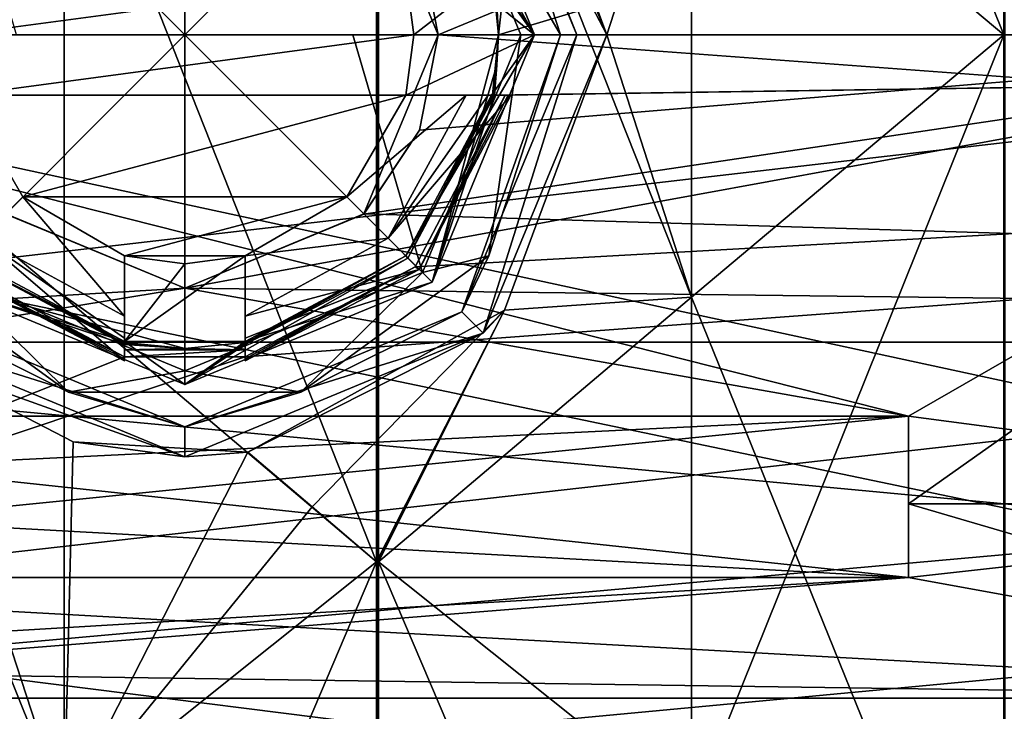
# Model space of a CAD drawing. Header units: millimetres. Extents: x -109 to 171, y -66 to 35.
# Tile 160 of 185: x 130.23 to 138.39, y -5.61 to 0.13. Entities that reach past the tile are written whole.
import ezdxf

# ---------------------------------------------------------------- set-up
doc = ezdxf.new("R2010")
doc.units = ezdxf.units.MM
doc.header["$LTSCALE"] = 65.185185
for name, color, linetype in [('697', 7, 'CONTINUOUS'), ('701', 7, 'CONTINUOUS'), ('707', 7, 'CONTINUOUS'), ('710', 7, 'CONTINUOUS'), ('713', 7, 'CONTINUOUS'), ('716', 7, 'CONTINUOUS'), ('717', 7, 'CONTINUOUS'), ('718', 7, 'CONTINUOUS'), ('719', 7, 'CONTINUOUS'), ('720', 7, 'CONTINUOUS'), ('721', 7, 'CONTINUOUS'), ('724', 7, 'CONTINUOUS'), ('725', 7, 'CONTINUOUS'), ('726', 7, 'CONTINUOUS'), ('731', 7, 'CONTINUOUS'), ('732', 7, 'CONTINUOUS'), ('785', 7, 'CONTINUOUS'), ('786', 7, 'CONTINUOUS'), ('792', 7, 'CONTINUOUS'), ('793', 7, 'CONTINUOUS'), ('864', 7, 'CONTINUOUS'), ('865', 7, 'CONTINUOUS'), ('872', 7, 'CONTINUOUS'), ('873', 7, 'CONTINUOUS'), ('880', 7, 'CONTINUOUS'), ('888', 7, 'CONTINUOUS'), ('889', 7, 'CONTINUOUS'), ('905', 7, 'CONTINUOUS'), ('906', 7, 'CONTINUOUS'), ('907', 7, 'CONTINUOUS'), ('908', 7, 'CONTINUOUS'), ('909', 7, 'CONTINUOUS'), ('911', 7, 'CONTINUOUS'), ('912', 7, 'CONTINUOUS'), ('913', 7, 'CONTINUOUS'), ('914', 7, 'CONTINUOUS'), ('915', 7, 'CONTINUOUS'), ('916', 7, 'CONTINUOUS'), ('917', 7, 'CONTINUOUS'), ('925', 7, 'CONTINUOUS'), ('926', 7, 'CONTINUOUS'), ('927', 7, 'CONTINUOUS'), ('929', 7, 'CONTINUOUS'), ('932', 7, 'CONTINUOUS'), ('933', 7, 'CONTINUOUS'), ('934', 7, 'CONTINUOUS'), ('938', 7, 'CONTINUOUS'), ('943', 7, 'CONTINUOUS'), ('944', 7, 'CONTINUOUS'), ('947', 7, 'CONTINUOUS'), ('948', 7, 'CONTINUOUS'), ('950', 7, 'CONTINUOUS'), ('953', 7, 'CONTINUOUS')]:
    doc.layers.add(name, color=color, linetype=linetype)

msp = doc.modelspace()

# ---------------------------------------------------------------- linework, layer by layer
at = {"layer": '697', "linetype": 'CONTINUOUS'}
for points in [[(168.1, 0, -20.25), (168.1, 10.125, -17.537), (134.2, 0, -20.25), (168.1, 0, -20.25)], [(134.2, 0, -20.25), (168.1, 10.125, -17.537), (134.2558, 0.5, -20.2438), (134.2, 0, -20.25)], [(134.1515, 0.5, -20.2438), (134.2, 0, -20.25), (134.2558, 0.5, -20.2438), (134.1515, 0.5, -20.2438)], [(168.1, -10.125, -17.537), (168.1, 0, -20.25), (125.7752, -4.7864, -19.6762), (168.1, -10.125, -17.537)], [(125.7752, -4.7864, -19.6762), (168.1, 0, -20.25), (132.1, -2.671, -20.0731), (125.7752, -4.7864, -19.6762)], [(132.1, -2.671, -20.0731), (168.1, 0, -20.25), (133.5094, -1.923, -20.1585), (132.1, -2.671, -20.0731)], [(133.5094, -1.923, -20.1585), (168.1, 0, -20.25), (134.2558, -0.5, -20.2438), (133.5094, -1.923, -20.1585)], [(134.2558, -0.5, -20.2438), (168.1, 0, -20.25), (134.1515, -0.5, -20.2438), (134.2558, -0.5, -20.2438)], [(134.1515, -0.5, -20.2438), (168.1, 0, -20.25), (134.2, 0, -20.25), (134.1515, -0.5, -20.2438)], [(129.6906, -1.923, -20.1585), (125.7752, -4.7864, -19.6762), (131.1, -2.671, -20.0731), (129.6906, -1.923, -20.1585)], [(131.1, -2.5515, -20.0886), (131.1, -2.6112, -20.0809), (131.6, -2.6, -20.0824), (131.1, -2.5515, -20.0886)], [(131.6, -2.6, -20.0824), (131.1, -2.6112, -20.0809), (132.1, -2.6112, -20.0809), (131.6, -2.6, -20.0824)], [(131.1, -2.671, -20.0731), (132.1, -2.671, -20.0731), (132.1, -2.6112, -20.0809), (131.1, -2.671, -20.0731)], [(131.1, -2.6112, -20.0809), (131.1, -2.671, -20.0731), (132.1, -2.6112, -20.0809), (131.1, -2.6112, -20.0809)], [(132.1, -2.5515, -20.0886), (131.6, -2.6, -20.0824), (132.1, -2.6112, -20.0809), (132.1, -2.5515, -20.0886)], [(125.7752, -4.7864, -19.6762), (132.1, -2.671, -20.0731), (131.1, -2.671, -20.0731), (125.7752, -4.7864, -19.6762)], [(123.6433, -13.4877, -15.1044), (168.1, -10.125, -17.537), (125.7752, -4.7864, -19.6762), (123.6433, -13.4877, -15.1044)]]:
    msp.add_3dface(points, dxfattribs=at)
at = {"layer": '701', "linetype": 'CONTINUOUS'}
for points in [[(168.1, 10.125, 17.537), (168.1, 0, 20.25), (119.6, 10.1251, 17.5369), (168.1, 10.125, 17.537)], [(119.6, 10.1251, 17.5369), (168.1, 0, 20.25), (119.6, 0, 20.25), (119.6, 10.1251, 17.5369)], [(168.1, 0, 20.25), (168.1, -10.125, 17.537), (119.6, 0, 20.25), (168.1, 0, 20.25)], [(119.6, 0, 20.25), (168.1, -10.125, 17.537), (119.6, -10.1251, 17.5369), (119.6, 0, 20.25)]]:
    msp.add_3dface(points, dxfattribs=at)
at = {"layer": '707', "linetype": 'CONTINUOUS'}
for points in [[(137.6, 3.1623, 4.5), (137.6, 3.8891, 3.8891), (143.1, 0, 5.5), (137.6, 3.1623, 4.5)], [(143.1, 0, 5.5), (137.6, 3.8891, 3.8891), (143.1, 3.8891, 3.8891), (143.1, 0, 5.5)], [(125.1, 0, 5.5), (125.1, 3.1623, 4.5), (143.1, 0, 5.5), (125.1, 0, 5.5)], [(125.1, 3.1623, 4.5), (137.6, 3.1623, 4.5), (143.1, 0, 5.5), (125.1, 3.1623, 4.5)], [(125.1, -3.1623, 4.5), (125.1, 0, 5.5), (137.6, -3.1623, 4.5), (125.1, -3.1623, 4.5)], [(137.6, -3.1623, 4.5), (125.1, 0, 5.5), (143.1, -3.8891, 3.8891), (137.6, -3.1623, 4.5)], [(143.1, -3.8891, 3.8891), (125.1, 0, 5.5), (143.1, 0, 5.5), (143.1, -3.8891, 3.8891)], [(137.6, -3.8891, 3.8891), (137.6, -3.1623, 4.5), (143.1, -3.8891, 3.8891), (137.6, -3.8891, 3.8891)], [(137.6, -4.5, 3.1623), (137.6, -3.8891, 3.8891), (143.1, -5.5), (137.6, -4.5, 3.1623)], [(143.1, -5.5), (137.6, -3.8891, 3.8891), (143.1, -3.8891, 3.8891), (143.1, -5.5)], [(125.1, -5.244, 1.6583), (125.1, -4.5, 3.1623), (143.1, -5.5), (125.1, -5.244, 1.6583)], [(125.1, -4.5, 3.1623), (137.6, -4.5, 3.1623), (143.1, -5.5), (125.1, -4.5, 3.1623)], [(125.1, -5.5), (125.1, -5.244, 1.6583), (143.1, -5.5), (125.1, -5.5)]]:
    msp.add_3dface(points, dxfattribs=at)
at = {"layer": '710', "linetype": 'CONTINUOUS'}
for points in [[(133.7, 0, -5.5), (143.1, 3.8891, -3.8891), (133.5452, 0.7914, -5.4428), (133.7, 0, -5.5)], [(143.1, 0, -5.5), (143.1, 3.8891, -3.8891), (133.7, 0, -5.5), (143.1, 0, -5.5)], [(125.1, 3.1623, -4.5), (125.1, 0, -5.5), (131.6, 2.1, -5.0833), (125.1, 3.1623, -4.5)], [(131.6, 2.1, -5.0833), (125.1, 0, -5.5), (130.1159, 1.4858, -5.2955), (131.6, 2.1, -5.0833)], [(137.6, -3.1623, -4.5), (143.1, 0, -5.5), (131.6, -2.1, -5.0833), (137.6, -3.1623, -4.5)], [(131.6, -2.1, -5.0833), (143.1, 0, -5.5), (133.0841, -1.4858, -5.2955), (131.6, -2.1, -5.0833)], [(133.0841, -1.4858, -5.2955), (143.1, 0, -5.5), (133.5452, -0.7914, -5.4428), (133.0841, -1.4858, -5.2955)], [(133.5452, -0.7914, -5.4428), (143.1, 0, -5.5), (133.7, 0, -5.5), (133.5452, -0.7914, -5.4428)], [(137.6, -3.1623, -4.5), (137.6, -3.8891, -3.8891), (143.1, 0, -5.5), (137.6, -3.1623, -4.5)], [(143.1, 0, -5.5), (137.6, -3.8891, -3.8891), (143.1, -3.8891, -3.8891), (143.1, 0, -5.5)], [(130.1159, -1.4858, -5.2955), (125.1, -3.1623, -4.5), (131.6, -2.1, -5.0833), (130.1159, -1.4858, -5.2955)], [(125.1, -3.1623, -4.5), (137.6, -3.1623, -4.5), (131.6, -2.1, -5.0833), (125.1, -3.1623, -4.5)], [(125.1, -5.5), (143.1, -5.5), (143.1, -3.8891, -3.8891), (125.1, -5.5)], [(137.6, -4.5, -3.1623), (125.1, -5.5), (143.1, -3.8891, -3.8891), (137.6, -4.5, -3.1623)], [(137.6, -3.8891, -3.8891), (137.6, -4.5, -3.1623), (143.1, -3.8891, -3.8891), (137.6, -3.8891, -3.8891)], [(125.1, -5.244, -1.6583), (125.1, -5.5), (137.6, -4.5, -3.1623), (125.1, -5.244, -1.6583)], [(125.1, -4.5, -3.1623), (125.1, -5.244, -1.6583), (137.6, -4.5, -3.1623), (125.1, -4.5, -3.1623)]]:
    msp.add_3dface(points, dxfattribs=at)
at = {"layer": '713', "linetype": 'CONTINUOUS'}
for points in [[(124.236, -4.5, 4.5), (124.7148, -3.7928, 4.5), (137.6, -3.1623, 4.5), (124.236, -4.5, 4.5)], [(124.236, -4.5, 4.5), (137.6, -3.1623, 4.5), (137.6, -4.5, 4.5), (124.236, -4.5, 4.5)], [(124.7148, -3.7928, 4.5), (125.1, -3.1623, 4.5), (137.6, -3.1623, 4.5), (124.7148, -3.7928, 4.5)]]:
    msp.add_3dface(points, dxfattribs=at)
at = {"layer": '716', "linetype": 'CONTINUOUS'}
for points in [[(124.236, -4.5, -4.5), (124.7148, -4.5, -3.7928), (137.6, -4.5, -3.1623), (124.236, -4.5, -4.5)], [(124.236, -4.5, -4.5), (137.6, -4.5, -3.1623), (137.6, -4.5, -4.5), (124.236, -4.5, -4.5)], [(124.7148, -4.5, -3.7928), (125.1, -4.5, -3.1623), (137.6, -4.5, -3.1623), (124.7148, -4.5, -3.7928)]]:
    msp.add_3dface(points, dxfattribs=at)
at = {"layer": '717', "linetype": 'CONTINUOUS'}
for points in [[(133.7, 0, -8.25), (133.5452, 0.7914, -5.4428), (133.0848, 1.485, -8.1152), (133.7, 0, -8.25)], [(133.7, 0, -5.5), (133.5452, 0.7914, -5.4428), (133.7, 0, -8.25), (133.7, 0, -5.5)]]:
    msp.add_3dface(points, dxfattribs=at)
at = {"layer": '718', "linetype": 'CONTINUOUS'}
for points in [[(133.5452, -0.7914, -5.4428), (133.7, 0, -5.5), (133.0848, -1.485, -8.1152), (133.5452, -0.7914, -5.4428)], [(133.7, 0, -5.5), (133.7, 0, -8.25), (133.0848, -1.485, -8.1152), (133.7, 0, -5.5)], [(133.0841, -1.4858, -5.2955), (133.5452, -0.7914, -5.4428), (133.0848, -1.485, -8.1152), (133.0841, -1.4858, -5.2955)], [(130.1159, -1.4858, -5.2955), (131.6, -2.1, -5.0833), (130.1152, -1.4851, -8.1152), (130.1159, -1.4858, -5.2955)], [(130.1152, -1.4851, -8.1152), (131.6, -2.1, -5.0833), (131.6, -2.1, -7.9783), (130.1152, -1.4851, -8.1152)], [(131.6, -2.1, -7.9783), (133.0841, -1.4858, -5.2955), (133.0848, -1.485, -8.1152), (131.6, -2.1, -7.9783)], [(131.6, -2.1, -5.0833), (133.0841, -1.4858, -5.2955), (131.6, -2.1, -7.9783), (131.6, -2.1, -5.0833)]]:
    msp.add_3dface(points, dxfattribs=at)
at = {"layer": '719', "linetype": 'CONTINUOUS'}
for points in [[(134.0749, 2.4749, -21.5), (135.1, 0, -21.5), (133.8981, 2.2981, -21.5), (134.0749, 2.4749, -21.5)], [(133.8981, 2.2981, -21.5), (135.1, 0, -21.5), (134.85, 0, -21.5), (133.8981, 2.2981, -21.5)], [(134.85, 0, -21.5), (134.0749, -2.4749, -21.5), (133.8981, -2.2981, -21.5), (134.85, 0, -21.5)], [(135.1, 0, -21.5), (134.0749, -2.4749, -21.5), (134.85, 0, -21.5), (135.1, 0, -21.5)], [(131.6, -3.25, -21.5), (129.1251, -2.4749, -21.5), (129.3019, -2.2981, -21.5), (131.6, -3.25, -21.5)], [(133.8981, -2.2981, -21.5), (134.0749, -2.4749, -21.5), (131.6, -3.25, -21.5), (133.8981, -2.2981, -21.5)], [(131.6, -3.5, -21.5), (129.1251, -2.4749, -21.5), (131.6, -3.25, -21.5), (131.6, -3.5, -21.5)], [(134.0749, -2.4749, -21.5), (131.6, -3.5, -21.5), (131.6, -3.25, -21.5), (134.0749, -2.4749, -21.5)]]:
    msp.add_3dface(points, dxfattribs=at)
at = {"layer": '720', "linetype": 'CONTINUOUS'}
for points in [[(135.1, 0, -21.5), (134.0749, 2.4749, -21.5), (135.1, 0, -22.0274), (135.1, 0, -21.5)], [(135.1, 0, -22.0274), (134.0749, 2.4749, -21.5), (134.2519, 2.2842, -21.9876), (135.1, 0, -22.0274)]]:
    msp.add_3dface(points, dxfattribs=at)
at = {"layer": '721', "linetype": 'CONTINUOUS'}
for points in [[(134.0749, -2.4749, -21.5), (135.1, 0, -21.5), (134.2519, -2.2842, -21.9876), (134.0749, -2.4749, -21.5)], [(135.1, 0, -21.5), (135.1, 0, -22.0274), (134.2519, -2.2842, -21.9876), (135.1, 0, -21.5)], [(132.1234, -3.4606, -21.9884), (134.0749, -2.4749, -21.5), (134.2519, -2.2842, -21.9876), (132.1234, -3.4606, -21.9884)], [(129.1251, -2.4749, -21.5), (131.6, -3.5, -21.5), (129.3814, -2.707, -21.8929), (129.1251, -2.4749, -21.5)], [(131.6, -3.5, -21.5), (134.0749, -2.4749, -21.5), (132.1234, -3.4606, -21.9884), (131.6, -3.5, -21.5)], [(129.3814, -2.707, -21.8929), (131.6, -3.5, -21.5), (130.6742, -3.3753, -21.845), (129.3814, -2.707, -21.8929)], [(131.6, -3.5, -21.5), (132.1234, -3.4606, -21.9884), (130.6742, -3.3753, -21.845), (131.6, -3.5, -21.5)]]:
    msp.add_3dface(points, dxfattribs=at)
at = {"layer": '724', "linetype": 'CONTINUOUS'}
for points in [[(124.1, 2.5492, 7.8463), (124.1, -2.5492, 7.8463), (168.1, 2.5494, 7.8462), (124.1, 2.5492, 7.8463)], [(124.1, -2.5492, 7.8463), (168.1, -2.5494, 7.8462), (168.1, 2.5494, 7.8462), (124.1, -2.5492, 7.8463)], [(124.1, -2.5492, 7.8463), (124.1, -6.6745, 4.8491), (168.1, -2.5494, 7.8462), (124.1, -2.5492, 7.8463)], [(124.1, -6.6745, 4.8491), (168.1, -6.6744, 4.8492), (168.1, -2.5494, 7.8462), (124.1, -6.6745, 4.8491)]]:
    msp.add_3dface(points, dxfattribs=at)
at = {"layer": '725', "linetype": 'CONTINUOUS'}
for points in [[(131.6, 2.1, -7.9783), (168.1, 2.5494, -7.8462), (168.1, -2.5494, -7.8462), (131.6, 2.1, -7.9783)], [(133.0848, 1.485, -8.1152), (131.6, 2.1, -7.9783), (168.1, -2.5494, -7.8462), (133.0848, 1.485, -8.1152)], [(133.7, 0, -8.25), (133.0848, 1.485, -8.1152), (168.1, -2.5494, -7.8462), (133.7, 0, -8.25)], [(133.0848, -1.485, -8.1152), (133.7, 0, -8.25), (168.1, -2.5494, -7.8462), (133.0848, -1.485, -8.1152)], [(124.1, -2.5492, -7.8463), (130.1152, -1.4851, -8.1152), (131.6, -2.1, -7.9783), (124.1, -2.5492, -7.8463)], [(131.6, -2.1, -7.9783), (133.0848, -1.485, -8.1152), (168.1, -2.5494, -7.8462), (131.6, -2.1, -7.9783)], [(124.1, -2.5492, -7.8463), (131.6, -2.1, -7.9783), (168.1, -2.5494, -7.8462), (124.1, -2.5492, -7.8463)], [(124.1, -6.6745, -4.8491), (124.1, -2.5492, -7.8463), (168.1, -6.6744, -4.8492), (124.1, -6.6745, -4.8491)], [(124.1, -2.5492, -7.8463), (168.1, -2.5494, -7.8462), (168.1, -6.6744, -4.8492), (124.1, -2.5492, -7.8463)]]:
    msp.add_3dface(points, dxfattribs=at)
at = {"layer": '726', "linetype": 'CONTINUOUS'}
for points in [[(131.1, -2.5515, -20.0886), (131.6, -2.6, -20.0824), (131.1, -2.5515, -21.2), (131.1, -2.5515, -20.0886)], [(131.1, -2.5515, -21.2), (131.6, -2.6, -20.0824), (131.6, -2.6, -21.2), (131.1, -2.5515, -21.2)], [(131.6, -2.6, -20.0824), (132.1, -2.5515, -20.0886), (131.6, -2.6, -21.2), (131.6, -2.6, -20.0824)], [(132.1, -2.5515, -20.0886), (132.1, -2.5515, -21.2), (131.6, -2.6, -21.2), (132.1, -2.5515, -20.0886)]]:
    msp.add_3dface(points, dxfattribs=at)
at = {"layer": '731', "linetype": 'CONTINUOUS'}
for points in [[(134.2, 0, -21.2), (134.5, 0, -21.5), (133.6506, -2.0506, -21.5), (134.2, 0, -21.2)], [(134.1879, -0.251, -21.2), (134.2, 0, -21.2), (133.6506, -2.0506, -21.5), (134.1879, -0.251, -21.2)], [(134.1691, -0.5, -21.2173), (134.1879, -0.251, -21.2), (133.6506, -2.0506, -21.5), (134.1691, -0.5, -21.2173)], [(134.1515, -0.5, -21.2), (134.1879, -0.251, -21.2), (134.1602, -0.5, -21.2086), (134.1515, -0.5, -21.2)], [(134.1602, -0.5, -21.2086), (134.1879, -0.251, -21.2), (134.1691, -0.5, -21.2173), (134.1602, -0.5, -21.2086)], [(133.4507, -1.8507, -21.2173), (134.1691, -0.5, -21.2173), (133.6506, -2.0506, -21.5), (133.4507, -1.8507, -21.2173)], [(129.7493, -1.8507, -21.2173), (131.1, -2.5691, -21.2173), (129.5494, -2.0506, -21.5), (129.7493, -1.8507, -21.2173)], [(132.1, -2.5691, -21.2173), (133.4507, -1.8507, -21.2173), (131.6, -2.9, -21.5), (132.1, -2.5691, -21.2173)], [(131.6, -2.9, -21.5), (133.4507, -1.8507, -21.2173), (133.6506, -2.0506, -21.5), (131.6, -2.9, -21.5)], [(131.1, -2.5691, -21.2173), (131.6, -2.6, -21.2), (129.5494, -2.0506, -21.5), (131.1, -2.5691, -21.2173)], [(129.5494, -2.0506, -21.5), (131.6, -2.6, -21.2), (131.6, -2.9, -21.5), (129.5494, -2.0506, -21.5)], [(131.1, -2.5515, -21.2), (131.6, -2.6, -21.2), (131.1, -2.5602, -21.2086), (131.1, -2.5515, -21.2)], [(131.1, -2.5602, -21.2086), (131.6, -2.6, -21.2), (131.1, -2.5691, -21.2173), (131.1, -2.5602, -21.2086)], [(131.6, -2.6, -21.2), (132.1, -2.5515, -21.2), (131.6, -2.9, -21.5), (131.6, -2.6, -21.2)], [(132.1, -2.5515, -21.2), (132.1, -2.5602, -21.2086), (131.6, -2.9, -21.5), (132.1, -2.5515, -21.2)], [(132.1, -2.5602, -21.2086), (132.1, -2.5691, -21.2173), (131.6, -2.9, -21.5), (132.1, -2.5602, -21.2086)]]:
    msp.add_3dface(points, dxfattribs=at)
at = {"layer": '732', "linetype": 'CONTINUOUS'}
for points in [[(134.5, 0, -21.5), (133.4507, 1.8507, -21.2173), (133.6506, 2.0506, -21.5), (134.5, 0, -21.5)], [(133.4507, 1.8507, -21.2173), (134.5, 0, -21.5), (134.1691, 0.5, -21.2173), (133.4507, 1.8507, -21.2173)], [(134.1691, 0.5, -21.2173), (134.5, 0, -21.5), (134.1879, 0.251, -21.2), (134.1691, 0.5, -21.2173)], [(134.5, 0, -21.5), (134.2, 0, -21.2), (134.1879, 0.251, -21.2), (134.5, 0, -21.5)]]:
    msp.add_3dface(points, dxfattribs=at)
at = {"layer": '785', "linetype": 'CONTINUOUS'}
for points in [[(133.1895, 4.3701, 21.97), (130.6, 2.1744, 22.0775), (133.1895, -4.3701, 21.97), (133.1895, 4.3701, 21.97)], [(133.1981, 4.37, 21.97), (133.1895, 4.3701, 21.97), (133.1981, -4.3702, 21.97), (133.1981, 4.37, 21.97)], [(133.1981, -4.3702, 21.97), (133.1895, 4.3701, 21.97), (133.1895, -4.3701, 21.97), (133.1981, -4.3702, 21.97)], [(133.2061, 4.3711, 21.9696), (133.1981, 4.37, 21.97), (133.2061, -4.369, 21.97), (133.2061, 4.3711, 21.9696)], [(133.2061, -4.369, 21.97), (133.1981, 4.37, 21.97), (133.1981, -4.3702, 21.97), (133.2061, -4.369, 21.97)], [(135.8, 2.1745, 22.0775), (133.2061, 4.3711, 21.9696), (135.8, -2.1745, 22.0775), (135.8, 2.1745, 22.0775)], [(135.8, -2.1745, 22.0775), (133.2061, 4.3711, 21.9696), (133.2061, -4.369, 21.97), (135.8, -2.1745, 22.0775)], [(130.6, 2.1744, 22.0775), (128.0105, 0, 22.4004), (130.6, -2.1744, 22.0775), (130.6, 2.1744, 22.0775)], [(133.1895, -4.3701, 21.97), (130.6, 2.1744, 22.0775), (130.6, -2.1744, 22.0775), (133.1895, -4.3701, 21.97)], [(138.3895, 0, 22.4004), (135.8, 2.1745, 22.0775), (135.8, -2.1745, 22.0775), (138.3895, 0, 22.4004)]]:
    msp.add_3dface(points, dxfattribs=at)
at = {"layer": '786', "linetype": 'CONTINUOUS'}
for points in [[(133.1895, -4.3701, 21.97), (130.6, -6.4398, 21.2291), (133.1895, -12.445, 18.6253), (133.1895, -4.3701, 21.97)], [(133.1981, -4.3702, 21.97), (133.1895, -4.3701, 21.97), (133.1981, -12.4451, 18.6252), (133.1981, -4.3702, 21.97)], [(133.1981, -12.4451, 18.6252), (133.1895, -4.3701, 21.97), (133.1895, -12.445, 18.6253), (133.1981, -12.4451, 18.6252)], [(133.2061, -4.369, 21.97), (133.1981, -4.3702, 21.97), (133.2061, -12.444, 18.6257), (133.2061, -4.369, 21.97)], [(133.2061, -12.444, 18.6257), (133.1981, -4.3702, 21.97), (133.1981, -12.4451, 18.6252), (133.2061, -12.444, 18.6257)], [(135.8, -6.4397, 21.2291), (133.2061, -4.369, 21.97), (135.8, -10.4576, 19.5648), (135.8, -6.4397, 21.2291)], [(135.8, -10.4576, 19.5648), (133.2061, -4.369, 21.97), (133.2061, -12.444, 18.6257), (135.8, -10.4576, 19.5648)]]:
    msp.add_3dface(points, dxfattribs=at)
at = {"layer": '792', "linetype": 'CONTINUOUS'}
for points in [[(133.1895, -12.445, -18.6253), (130.6, -10.4576, -19.5648), (133.1895, -4.3701, -21.97), (133.1895, -12.445, -18.6253)], [(133.1895, -4.3701, -21.97), (130.6, -10.4576, -19.5648), (130.6, -6.4398, -21.2291), (133.1895, -4.3701, -21.97)], [(133.1981, -12.445, -18.6253), (133.1895, -12.445, -18.6253), (133.1981, -4.37, -21.97), (133.1981, -12.445, -18.6253)], [(133.1981, -4.37, -21.97), (133.1895, -12.445, -18.6253), (133.1895, -4.3701, -21.97), (133.1981, -4.37, -21.97)], [(133.2061, -4.3711, -21.9696), (133.1981, -12.445, -18.6253), (133.1981, -4.37, -21.97), (133.2061, -4.3711, -21.9696)], [(133.2061, -12.4458, -18.6245), (133.1981, -12.445, -18.6253), (133.2061, -4.3711, -21.9696), (133.2061, -12.4458, -18.6245)], [(135.8, -6.4397, -21.2291), (133.2061, -12.4458, -18.6245), (133.2061, -4.3711, -21.9696), (135.8, -6.4397, -21.2291)]]:
    msp.add_3dface(points, dxfattribs=at)
at = {"layer": '793', "linetype": 'CONTINUOUS'}
for points in [[(135.1, 0, -22.0274), (134.2519, 2.2842, -21.9876), (135.8, 2.1745, -22.0775), (135.1, 0, -22.0274)], [(135.8, -2.1745, -22.0775), (135.1, 0, -22.0274), (135.8, 2.1745, -22.0775), (135.8, -2.1745, -22.0775)], [(138.3895, 0, -22.4004), (135.8, -2.1745, -22.0775), (135.8, 2.1745, -22.0775), (138.3895, 0, -22.4004)], [(134.2519, -2.2842, -21.9876), (135.1, 0, -22.0274), (135.8, -2.1745, -22.0775), (134.2519, -2.2842, -21.9876)], [(133.2061, -4.3711, -21.9696), (134.2519, -2.2842, -21.9876), (135.8, -2.1745, -22.0775), (133.2061, -4.3711, -21.9696)], [(132.1234, -3.4606, -21.9884), (134.2519, -2.2842, -21.9876), (132.657, -3.9146, -21.9747), (132.1234, -3.4606, -21.9884)], [(134.2519, -2.2842, -21.9876), (133.1895, -4.3701, -21.97), (132.657, -3.9146, -21.9747), (134.2519, -2.2842, -21.9876)], [(134.2519, -2.2842, -21.9876), (133.1981, -4.37, -21.97), (133.1895, -4.3701, -21.97), (134.2519, -2.2842, -21.9876)], [(134.2519, -2.2842, -21.9876), (133.2061, -4.3711, -21.9696), (133.1981, -4.37, -21.97), (134.2519, -2.2842, -21.9876)]]:
    msp.add_3dface(points, dxfattribs=at)
at = {"layer": '864', "linetype": 'CONTINUOUS'}
for points in [[(138.3895, -8.5723, -20.6953), (135.8, -6.4397, -21.2291), (138.3895, 0, -22.4004), (138.3895, -8.5723, -20.6953)], [(135.8, -6.4397, -21.2291), (135.8, -2.1745, -22.0775), (138.3895, 0, -22.4004), (135.8, -6.4397, -21.2291)], [(138.3895, -8.5723, -20.6953), (138.3895, 0, -22.4004), (138.4, 0, -22.4004), (138.3895, -8.5723, -20.6953)], [(138.4, -8.5723, -20.6953), (138.3895, -8.5723, -20.6953), (138.4, 0, -22.4004), (138.4, -8.5723, -20.6953)], [(135.8, -6.4397, -21.2291), (133.2061, -4.3711, -21.9696), (135.8, -2.1745, -22.0775), (135.8, -6.4397, -21.2291)]]:
    msp.add_3dface(points, dxfattribs=at)
at = {"layer": '865', "linetype": 'CONTINUOUS'}
for points in [[(138.3895, 0, -22.4004), (135.8, 2.1745, -22.0775), (138.3895, 8.5723, -20.6953), (138.3895, 0, -22.4004)], [(138.3895, 0, -22.4004), (138.3895, 8.5723, -20.6953), (138.4, 8.5723, -20.6953), (138.3895, 0, -22.4004)], [(138.4, 0, -22.4004), (138.3895, 0, -22.4004), (138.4, 8.5723, -20.6953), (138.4, 0, -22.4004)]]:
    msp.add_3dface(points, dxfattribs=at)
at = {"layer": '872', "linetype": 'CONTINUOUS'}
for points in [[(138.3895, 8.5723, 20.6953), (135.8, 6.4397, 21.2291), (138.3895, 0, 22.4004), (138.3895, 8.5723, 20.6953)], [(138.3895, 8.5723, 20.6953), (138.3895, 0, 22.4004), (138.4, 0, 22.4004), (138.3895, 8.5723, 20.6953)], [(138.4, 8.5723, 20.6953), (138.3895, 8.5723, 20.6953), (138.4, 0, 22.4004), (138.4, 8.5723, 20.6953)], [(135.8, 6.4397, 21.2291), (135.8, 2.1745, 22.0775), (138.3895, 0, 22.4004), (135.8, 6.4397, 21.2291)]]:
    msp.add_3dface(points, dxfattribs=at)
at = {"layer": '873', "linetype": 'CONTINUOUS'}
for points in [[(138.3895, 0, 22.4004), (135.8, -2.1745, 22.0775), (138.3895, -8.5723, 20.6953), (138.3895, 0, 22.4004)], [(138.3895, 0, 22.4004), (138.3895, -8.5723, 20.6953), (138.4, -8.5723, 20.6953), (138.3895, 0, 22.4004)], [(138.4, 0, 22.4004), (138.3895, 0, 22.4004), (138.4, -8.5723, 20.6953), (138.4, 0, 22.4004)], [(135.8, -2.1745, 22.0775), (133.2061, -4.369, 21.97), (135.8, -6.4397, 21.2291), (135.8, -2.1745, 22.0775)], [(135.8, -2.1745, 22.0775), (135.8, -6.4397, 21.2291), (138.3895, -8.5723, 20.6953), (135.8, -2.1745, 22.0775)]]:
    msp.add_3dface(points, dxfattribs=at)
at = {"layer": '880', "linetype": 'CONTINUOUS'}
for points in [[(128.0105, -8.5723, -20.6953), (129.3814, -2.707, -21.8929), (130.6, -6.4398, -21.2291), (128.0105, -8.5723, -20.6953)], [(129.3814, -2.707, -21.8929), (130.6742, -3.3753, -21.845), (130.6, -6.4398, -21.2291), (129.3814, -2.707, -21.8929)], [(130.6742, -3.3753, -21.845), (132.1234, -3.4606, -21.9884), (130.6, -6.4398, -21.2291), (130.6742, -3.3753, -21.845)], [(130.6, -6.4398, -21.2291), (132.1234, -3.4606, -21.9884), (132.657, -3.9146, -21.9747), (130.6, -6.4398, -21.2291)], [(133.1895, -4.3701, -21.97), (130.6, -6.4398, -21.2291), (132.657, -3.9146, -21.9747), (133.1895, -4.3701, -21.97)]]:
    msp.add_3dface(points, dxfattribs=at)
at = {"layer": '888', "linetype": 'CONTINUOUS'}
msp.add_3dface([(128.0105, 8.5723, 20.6953), (128.0105, 0, 22.4004), (130.6, 2.1744, 22.0775), (128.0105, 8.5723, 20.6953)], dxfattribs=at)
at = {"layer": '889', "linetype": 'CONTINUOUS'}
for points in [[(130.6, -2.1744, 22.0775), (128.0105, 0, 22.4004), (130.6, -6.4398, 21.2291), (130.6, -2.1744, 22.0775)], [(128.0105, 0, 22.4004), (128.0105, -8.5723, 20.6953), (130.6, -6.4398, 21.2291), (128.0105, 0, 22.4004)], [(133.1895, -4.3701, 21.97), (130.6, -2.1744, 22.0775), (130.6, -6.4398, 21.2291), (133.1895, -4.3701, 21.97)]]:
    msp.add_3dface(points, dxfattribs=at)
at = {"layer": '905', "linetype": 'CONTINUOUS'}
for points in [[(131.6, 2.7863, -21.9987), (131.6, 0, -22.1), (129.6298, 1.9702, -21.9987), (131.6, 2.7863, -21.9987)], [(133.5702, 1.9702, -21.9987), (131.6, 0, -22.1), (131.6, 2.7863, -21.9987), (133.5702, 1.9702, -21.9987)], [(129.6298, 1.9702, -21.9987), (131.6, 0, -22.1), (130.2059, 0, -22.0747), (129.6298, 1.9702, -21.9987)], [(134.3863, 0, -21.9987), (131.6, 0, -22.1), (133.5702, 1.9702, -21.9987), (134.3863, 0, -21.9987)], [(132.9941, 0, -22.0747), (131.6, 0, -22.1), (134.3863, 0, -21.9987), (132.9941, 0, -22.0747)]]:
    msp.add_3dface(points, dxfattribs=at)
at = {"layer": '906', "linetype": 'CONTINUOUS'}
for points in [[(133.8981, 2.2981, -21.5), (134.85, 0, -21.5), (134.121, 1.8316, -21.8405), (133.8981, 2.2981, -21.5)], [(134.3863, 0, -21.9987), (133.5702, 1.9702, -21.9987), (134.7162, 0, -21.8405), (134.3863, 0, -21.9987)], [(133.5702, 1.9702, -21.9987), (134.121, 1.8316, -21.8405), (134.7162, 0, -21.8405), (133.5702, 1.9702, -21.9987)], [(134.121, 1.8316, -21.8405), (134.85, 0, -21.5), (134.7162, 0, -21.8405), (134.121, 1.8316, -21.8405)]]:
    msp.add_3dface(points, dxfattribs=at)
at = {"layer": '907', "linetype": 'CONTINUOUS'}
for points in [[(134.5, 0, -21.5), (133.6506, 2.0506, -21.5), (134.1438, 0.5, -21.5), (134.5, 0, -21.5)], [(133.433, 0.5, -21.5), (133.5, 0, -21.5), (134.1438, 0.5, -21.5), (133.433, 0.5, -21.5)], [(133.5, 0, -21.5), (134.5, 0, -21.5), (134.1438, 0.5, -21.5), (133.5, 0, -21.5)], [(133.433, -0.5, -21.5), (134.5, 0, -21.5), (133.5, 0, -21.5), (133.433, -0.5, -21.5)], [(134.1438, -0.5, -21.5), (134.5, 0, -21.5), (133.433, -0.5, -21.5), (134.1438, -0.5, -21.5)], [(133.6506, -2.0506, -21.5), (134.5, 0, -21.5), (133.4332, -1.8332, -21.5), (133.6506, -2.0506, -21.5)], [(134.5, 0, -21.5), (134.1438, -0.5, -21.5), (133.4332, -1.8332, -21.5), (134.5, 0, -21.5)], [(129.7668, -1.8332, -21.5), (129.5494, -2.0506, -21.5), (131.1, -2.5438, -21.5), (129.7668, -1.8332, -21.5)], [(131.1, -1.833, -21.5), (131.1, -2.5438, -21.5), (131.6, -1.9, -21.5), (131.1, -1.833, -21.5)], [(131.6, -1.9, -21.5), (131.1, -2.5438, -21.5), (132.1, -1.833, -21.5), (131.6, -1.9, -21.5)], [(132.1, -1.833, -21.5), (131.1, -2.5438, -21.5), (132.1, -2.5438, -21.5), (132.1, -1.833, -21.5)], [(132.1, -2.5438, -21.5), (133.6506, -2.0506, -21.5), (133.4332, -1.8332, -21.5), (132.1, -2.5438, -21.5)], [(129.5494, -2.0506, -21.5), (131.6, -2.9, -21.5), (131.1, -2.5438, -21.5), (129.5494, -2.0506, -21.5)], [(131.6, -2.9, -21.5), (133.6506, -2.0506, -21.5), (132.1, -2.5438, -21.5), (131.6, -2.9, -21.5)], [(131.1, -2.5438, -21.5), (131.6, -2.9, -21.5), (132.1, -2.5438, -21.5), (131.1, -2.5438, -21.5)]]:
    msp.add_3dface(points, dxfattribs=at)
at = {"layer": '908', "linetype": 'CONTINUOUS'}
for points in [[(129.6906, -1.923, -20.1585), (131.1, -2.671, -20.0731), (129.6555, -1.9445, -19.7), (129.6906, -1.923, -20.1585)], [(129.6555, -1.9445, -19.7), (131.1, -2.671, -20.0731), (131.1, -2.6875, -19.8868), (129.6555, -1.9445, -19.7)], [(131.1, -2.7042, -19.7), (129.6555, -1.9445, -19.7), (131.1, -2.6875, -19.8868), (131.1, -2.7042, -19.7)]]:
    msp.add_3dface(points, dxfattribs=at)
at = {"layer": '909', "linetype": 'CONTINUOUS'}
for points in [[(129.6555, -1.9445, -19.7), (131.1, -2.7042, -19.7), (129.9128, -1.6872, -18.7), (129.6555, -1.9445, -19.7)], [(131.1, -2.7042, -19.7), (131.1, -2.5141, -19.1871), (129.9128, -1.6872, -18.7), (131.1, -2.7042, -19.7)], [(131.1, -2.3331, -18.7), (129.9128, -1.6872, -18.7), (131.1, -2.5141, -19.1871), (131.1, -2.3331, -18.7)]]:
    msp.add_3dface(points, dxfattribs=at)
at = {"layer": '911', "linetype": 'CONTINUOUS'}
for points in [[(129.767, -0.5, -20.7), (129.767, -0.5, -18.7), (130.2565, -1.3435, -18.7), (129.767, -0.5, -20.7)], [(130.2565, -1.3435, -20.7), (129.767, -0.5, -20.7), (130.2565, -1.3435, -18.7), (130.2565, -1.3435, -20.7)], [(131.1, -1.833, -20.7), (130.2565, -1.3435, -20.7), (131.1, -1.833, -18.7), (131.1, -1.833, -20.7)], [(131.1, -1.833, -18.7), (130.2565, -1.3435, -20.7), (130.2565, -1.3435, -18.7), (131.1, -1.833, -18.7)]]:
    msp.add_3dface(points, dxfattribs=at)
at = {"layer": '912', "linetype": 'CONTINUOUS'}
for points in [[(129.767, 0.5, -20.7), (129.7, 0, -20.7), (133.433, 0.5, -20.7), (129.767, 0.5, -20.7)], [(133.433, 0.5, -20.7), (129.7, 0, -20.7), (133.5, 0, -20.7), (133.433, 0.5, -20.7)], [(129.7, 0, -20.7), (129.767, -0.5, -20.7), (133.5, 0, -20.7), (129.7, 0, -20.7)], [(129.767, -0.5, -20.7), (133.433, -0.5, -20.7), (133.5, 0, -20.7), (129.767, -0.5, -20.7)], [(129.767, -0.5, -20.7), (130.2565, -1.3435, -20.7), (133.433, -0.5, -20.7), (129.767, -0.5, -20.7)], [(133.433, -0.5, -20.7), (130.2565, -1.3435, -20.7), (132.9435, -1.3435, -20.7), (133.433, -0.5, -20.7)], [(130.2565, -1.3435, -20.7), (131.1, -1.833, -20.7), (132.9435, -1.3435, -20.7), (130.2565, -1.3435, -20.7)], [(132.9435, -1.3435, -20.7), (131.1, -1.833, -20.7), (132.1, -1.833, -20.7), (132.9435, -1.3435, -20.7)], [(132.1, -1.833, -20.7), (131.1, -1.833, -20.7), (131.6, -1.9, -20.7), (132.1, -1.833, -20.7)]]:
    msp.add_3dface(points, dxfattribs=at)
at = {"layer": '913', "linetype": 'CONTINUOUS'}
for points in [[(131.6, 0, -22.1), (128.8137, 0, -21.9987), (130.2059, 0, -22.0747), (131.6, 0, -22.1)], [(128.8137, 0, -21.9987), (131.6, 0, -22.1), (129.6298, -1.9702, -21.9987), (128.8137, 0, -21.9987)], [(129.6298, -1.9702, -21.9987), (131.6, 0, -22.1), (131.6, -2.7863, -21.9987), (129.6298, -1.9702, -21.9987)], [(131.6, 0, -22.1), (132.9941, 0, -22.0747), (133.5702, -1.9702, -21.9987), (131.6, 0, -22.1)], [(131.6, -2.7863, -21.9987), (131.6, 0, -22.1), (133.5702, -1.9702, -21.9987), (131.6, -2.7863, -21.9987)], [(132.9941, 0, -22.0747), (134.3863, 0, -21.9987), (133.5702, -1.9702, -21.9987), (132.9941, 0, -22.0747)]]:
    msp.add_3dface(points, dxfattribs=at)
at = {"layer": '914', "linetype": 'CONTINUOUS'}
for points in [[(133.5702, -1.9702, -21.9987), (134.3863, 0, -21.9987), (134.121, -1.8316, -21.8405), (133.5702, -1.9702, -21.9987)], [(134.85, 0, -21.5), (133.8981, -2.2981, -21.5), (134.7162, 0, -21.8405), (134.85, 0, -21.5)], [(134.7162, 0, -21.8405), (133.8981, -2.2981, -21.5), (134.121, -1.8316, -21.8405), (134.7162, 0, -21.8405)], [(134.3863, 0, -21.9987), (134.7162, 0, -21.8405), (134.121, -1.8316, -21.8405), (134.3863, 0, -21.9987)], [(130.6371, -2.9637, -21.8405), (129.3019, -2.2981, -21.5), (129.079, -1.8316, -21.8405), (130.6371, -2.9637, -21.8405)], [(129.6298, -1.9702, -21.9987), (130.6371, -2.9637, -21.8405), (129.079, -1.8316, -21.8405), (129.6298, -1.9702, -21.9987)], [(134.121, -1.8316, -21.8405), (133.8981, -2.2981, -21.5), (132.5629, -2.9637, -21.8405), (134.121, -1.8316, -21.8405)], [(133.5702, -1.9702, -21.9987), (134.121, -1.8316, -21.8405), (132.5629, -2.9637, -21.8405), (133.5702, -1.9702, -21.9987)], [(129.6298, -1.9702, -21.9987), (131.6, -2.7863, -21.9987), (130.6371, -2.9637, -21.8405), (129.6298, -1.9702, -21.9987)], [(131.6, -2.7863, -21.9987), (133.5702, -1.9702, -21.9987), (132.5629, -2.9637, -21.8405), (131.6, -2.7863, -21.9987)], [(131.6, -3.25, -21.5), (129.3019, -2.2981, -21.5), (130.6371, -2.9637, -21.8405), (131.6, -3.25, -21.5)], [(133.8981, -2.2981, -21.5), (131.6, -3.25, -21.5), (132.5629, -2.9637, -21.8405), (133.8981, -2.2981, -21.5)], [(131.6, -2.7863, -21.9987), (132.5629, -2.9637, -21.8405), (130.6371, -2.9637, -21.8405), (131.6, -2.7863, -21.9987)], [(132.5629, -2.9637, -21.8405), (131.6, -3.25, -21.5), (130.6371, -2.9637, -21.8405), (132.5629, -2.9637, -21.8405)]]:
    msp.add_3dface(points, dxfattribs=at)
at = {"layer": '915', "linetype": 'CONTINUOUS'}
for points in [[(132.1, -2.5515, -21.2), (132.1, -2.5515, -20.0886), (132.1, -1.833, -20.7), (132.1, -2.5515, -21.2)], [(132.1, -1.833, -20.7), (132.1, -2.5515, -20.0886), (132.1, -2.6875, -19.8868), (132.1, -1.833, -20.7)], [(132.1, -2.5602, -21.2086), (132.1, -2.5515, -21.2), (132.1, -1.833, -21.5), (132.1, -2.5602, -21.2086)], [(132.1, -1.833, -21.5), (132.1, -2.5515, -21.2), (132.1, -1.833, -20.7), (132.1, -1.833, -21.5)], [(132.1, -2.5691, -21.2173), (132.1, -2.5602, -21.2086), (132.1, -1.833, -21.5), (132.1, -2.5691, -21.2173)], [(132.1, -2.5691, -21.2173), (132.1, -1.833, -21.5), (132.1, -2.5564, -21.3588), (132.1, -2.5691, -21.2173)], [(132.1, -1.833, -21.5), (132.1, -2.5438, -21.5), (132.1, -2.5564, -21.3588), (132.1, -1.833, -21.5)], [(132.1, -1.833, -18.7), (132.1, -1.833, -20.7), (132.1, -2.3331, -18.7), (132.1, -1.833, -18.7)], [(132.1, -2.3331, -18.7), (132.1, -1.833, -20.7), (132.1, -2.5142, -19.1875), (132.1, -2.3331, -18.7)], [(132.1, -2.5142, -19.1875), (132.1, -1.833, -20.7), (132.1, -2.7042, -19.7), (132.1, -2.5142, -19.1875)], [(132.1, -2.7042, -19.7), (132.1, -1.833, -20.7), (132.1, -2.6875, -19.8868), (132.1, -2.7042, -19.7)], [(132.1, -2.671, -20.0731), (132.1, -2.5515, -20.0886), (132.1, -2.6112, -20.0809), (132.1, -2.671, -20.0731)], [(132.1, -2.5515, -20.0886), (132.1, -2.671, -20.0731), (132.1, -2.6875, -19.8868), (132.1, -2.5515, -20.0886)]]:
    msp.add_3dface(points, dxfattribs=at)
at = {"layer": '916', "linetype": 'CONTINUOUS'}
for points in [[(131.1, -2.671, -20.0731), (131.1, -2.6112, -20.0809), (131.1, -1.833, -18.7), (131.1, -2.671, -20.0731)], [(131.1, -2.6875, -19.8868), (131.1, -2.671, -20.0731), (131.1, -1.833, -18.7), (131.1, -2.6875, -19.8868)], [(131.1, -2.6112, -20.0809), (131.1, -2.5515, -20.0886), (131.1, -1.833, -18.7), (131.1, -2.6112, -20.0809)], [(131.1, -2.5515, -20.0886), (131.1, -2.5515, -21.2), (131.1, -1.833, -20.7), (131.1, -2.5515, -20.0886)], [(131.1, -2.5515, -20.0886), (131.1, -1.833, -20.7), (131.1, -1.833, -18.7), (131.1, -2.5515, -20.0886)], [(131.1, -2.5515, -21.2), (131.1, -2.5602, -21.2086), (131.1, -1.833, -20.7), (131.1, -2.5515, -21.2)], [(131.1, -2.5602, -21.2086), (131.1, -2.5691, -21.2173), (131.1, -1.833, -20.7), (131.1, -2.5602, -21.2086)], [(131.1, -1.833, -20.7), (131.1, -2.5691, -21.2173), (131.1, -2.5564, -21.3588), (131.1, -1.833, -20.7)], [(131.1, -2.5438, -21.5), (131.1, -1.833, -21.5), (131.1, -1.833, -20.7), (131.1, -2.5438, -21.5)], [(131.1, -2.5438, -21.5), (131.1, -1.833, -20.7), (131.1, -2.5564, -21.3588), (131.1, -2.5438, -21.5)], [(131.1, -2.7042, -19.7), (131.1, -2.6875, -19.8868), (131.1, -1.833, -18.7), (131.1, -2.7042, -19.7)], [(131.1, -2.5141, -19.1871), (131.1, -2.7042, -19.7), (131.1, -1.833, -18.7), (131.1, -2.5141, -19.1871)], [(131.1, -2.3331, -18.7), (131.1, -2.5141, -19.1871), (131.1, -1.833, -18.7), (131.1, -2.3331, -18.7)]]:
    msp.add_3dface(points, dxfattribs=at)
at = {"layer": '917', "linetype": 'CONTINUOUS'}
for points in [[(131.1, -1.833, -21.5), (131.6, -1.9, -21.5), (131.1, -1.833, -20.7), (131.1, -1.833, -21.5)], [(131.1, -1.833, -20.7), (131.6, -1.9, -21.5), (131.6, -1.9, -20.7), (131.1, -1.833, -20.7)], [(131.6, -1.9, -21.5), (132.1, -1.833, -21.5), (131.6, -1.9, -20.7), (131.6, -1.9, -21.5)], [(132.1, -1.833, -21.5), (132.1, -1.833, -20.7), (131.6, -1.9, -20.7), (132.1, -1.833, -21.5)]]:
    msp.add_3dface(points, dxfattribs=at)
at = {"layer": '925', "linetype": 'CONTINUOUS'}
for points in [[(133.5, 0, -21.5), (133.433, 0.5, -21.5), (133.5, 0, -20.7), (133.5, 0, -21.5)], [(133.433, 0.5, -21.5), (133.433, 0.5, -20.7), (133.5, 0, -20.7), (133.433, 0.5, -21.5)], [(133.433, -0.5, -21.5), (133.5, 0, -21.5), (133.433, -0.5, -20.7), (133.433, -0.5, -21.5)], [(133.433, -0.5, -20.7), (133.5, 0, -21.5), (133.5, 0, -20.7), (133.433, -0.5, -20.7)]]:
    msp.add_3dface(points, dxfattribs=at)
at = {"layer": '926', "linetype": 'CONTINUOUS'}
for points in [[(134.2558, -0.5, -20.2438), (134.1515, -0.5, -20.2438), (133.433, -0.5, -18.7), (134.2558, -0.5, -20.2438)], [(134.2799, -0.5, -19.9726), (134.2558, -0.5, -20.2438), (133.433, -0.5, -18.7), (134.2799, -0.5, -19.9726)], [(134.1515, -0.5, -20.2438), (134.1515, -0.5, -21.2), (133.433, -0.5, -20.7), (134.1515, -0.5, -20.2438)], [(134.1515, -0.5, -20.2438), (133.433, -0.5, -20.7), (133.433, -0.5, -18.7), (134.1515, -0.5, -20.2438)], [(134.1515, -0.5, -21.2), (134.1602, -0.5, -21.2086), (133.433, -0.5, -20.7), (134.1515, -0.5, -21.2)], [(134.1602, -0.5, -21.2086), (134.1691, -0.5, -21.2173), (133.433, -0.5, -20.7), (134.1602, -0.5, -21.2086)], [(133.433, -0.5, -20.7), (134.1691, -0.5, -21.2173), (134.1564, -0.5, -21.3588), (133.433, -0.5, -20.7)], [(134.1438, -0.5, -21.5), (133.433, -0.5, -21.5), (133.433, -0.5, -20.7), (134.1438, -0.5, -21.5)], [(134.1438, -0.5, -21.5), (133.433, -0.5, -20.7), (134.1564, -0.5, -21.3588), (134.1438, -0.5, -21.5)], [(134.3042, -0.5, -19.7), (134.2799, -0.5, -19.9726), (133.433, -0.5, -18.7), (134.3042, -0.5, -19.7)], [(134.1142, -0.5, -19.1875), (134.3042, -0.5, -19.7), (133.433, -0.5, -18.7), (134.1142, -0.5, -19.1875)], [(133.9331, -0.5, -18.7), (134.1142, -0.5, -19.1875), (133.433, -0.5, -18.7), (133.9331, -0.5, -18.7)]]:
    msp.add_3dface(points, dxfattribs=at)
at = {"layer": '927', "linetype": 'CONTINUOUS'}
for points in [[(137.6, -3.1623, 4.5), (137.6, -3.8891, 3.8891), (137.6, -4.5, 4.5), (137.6, -3.1623, 4.5)], [(137.6, -3.8891, 3.8891), (137.6, -4.5, 3.1623), (137.6, -4.5, 4.5), (137.6, -3.8891, 3.8891)]]:
    msp.add_3dface(points, dxfattribs=at)
at = {"layer": '929', "linetype": 'CONTINUOUS'}
for points in [[(137.6, -3.8891, -3.8891), (137.6, -3.1623, -4.5), (137.6, -4.5, -4.5), (137.6, -3.8891, -3.8891)], [(137.6, -4.5, -3.1623), (137.6, -3.8891, -3.8891), (137.6, -4.5, -4.5), (137.6, -4.5, -3.1623)]]:
    msp.add_3dface(points, dxfattribs=at)
at = {"layer": '932', "linetype": 'CONTINUOUS'}
for points in [[(125.1, -3.1623, -4.5), (124.7164, -3.7904, -4.5), (137.6, -4.5, -4.5), (125.1, -3.1623, -4.5)], [(137.6, -3.1623, -4.5), (125.1, -3.1623, -4.5), (137.6, -4.5, -4.5), (137.6, -3.1623, -4.5)], [(124.7164, -3.7904, -4.5), (124.236, -4.5, -4.5), (137.6, -4.5, -4.5), (124.7164, -3.7904, -4.5)]]:
    msp.add_3dface(points, dxfattribs=at)
at = {"layer": '933', "linetype": 'CONTINUOUS'}
for points in [[(124.7164, -4.5, 3.7904), (124.236, -4.5, 4.5), (137.6, -4.5, 4.5), (124.7164, -4.5, 3.7904)], [(125.1, -4.5, 3.1623), (124.7164, -4.5, 3.7904), (137.6, -4.5, 4.5), (125.1, -4.5, 3.1623)], [(137.6, -4.5, 3.1623), (125.1, -4.5, 3.1623), (137.6, -4.5, 4.5), (137.6, -4.5, 3.1623)]]:
    msp.add_3dface(points, dxfattribs=at)
at = {"layer": '934', "linetype": 'CONTINUOUS'}
for points in [[(134.2, 0, -20.25), (134.1515, 0.5, -20.2438), (134.2, 0, -21.2), (134.2, 0, -20.25)], [(134.2, 0, -21.2), (134.1515, 0.5, -20.2438), (134.1879, 0.251, -21.2), (134.2, 0, -21.2)], [(134.1515, -0.5, -20.2438), (134.2, 0, -20.25), (134.1515, -0.5, -21.2), (134.1515, -0.5, -20.2438)], [(134.2, 0, -20.25), (134.1879, -0.251, -21.2), (134.1515, -0.5, -21.2), (134.2, 0, -20.25)], [(134.2, 0, -20.25), (134.2, 0, -21.2), (134.1879, -0.251, -21.2), (134.2, 0, -20.25)]]:
    msp.add_3dface(points, dxfattribs=at)
at = {"layer": '938', "linetype": 'CONTINUOUS'}
for points in [[(129.7493, -1.8507, -21.2173), (129.7668, -1.8332, -21.5), (131.1, -2.5438, -21.5), (129.7493, -1.8507, -21.2173)], [(131.1, -2.5691, -21.2173), (129.7493, -1.8507, -21.2173), (131.1, -2.5564, -21.3588), (131.1, -2.5691, -21.2173)], [(129.7493, -1.8507, -21.2173), (131.1, -2.5438, -21.5), (131.1, -2.5564, -21.3588), (129.7493, -1.8507, -21.2173)]]:
    msp.add_3dface(points, dxfattribs=at)
at = {"layer": '943', "linetype": 'CONTINUOUS'}
for points in [[(133.5094, -1.923, -20.1585), (134.2558, -0.5, -20.2438), (133.5445, -1.9445, -19.7), (133.5094, -1.923, -20.1585)], [(134.2558, -0.5, -20.2438), (134.2799, -0.5, -19.9726), (133.5445, -1.9445, -19.7), (134.2558, -0.5, -20.2438)], [(134.2799, -0.5, -19.9726), (134.3042, -0.5, -19.7), (133.5445, -1.9445, -19.7), (134.2799, -0.5, -19.9726)], [(132.1, -2.7042, -19.7), (132.1, -2.6875, -19.8868), (133.5094, -1.923, -20.1585), (132.1, -2.7042, -19.7)], [(132.1, -2.671, -20.0731), (133.5094, -1.923, -20.1585), (132.1, -2.6875, -19.8868), (132.1, -2.671, -20.0731)], [(132.1, -2.7042, -19.7), (133.5094, -1.923, -20.1585), (133.5445, -1.9445, -19.7), (132.1, -2.7042, -19.7)]]:
    msp.add_3dface(points, dxfattribs=at)
at = {"layer": '944', "linetype": 'CONTINUOUS'}
for points in [[(134.1438, -0.5, -21.5), (133.4507, -1.8507, -21.2173), (133.4332, -1.8332, -21.5), (134.1438, -0.5, -21.5)], [(134.1691, -0.5, -21.2173), (133.4507, -1.8507, -21.2173), (134.1564, -0.5, -21.3588), (134.1691, -0.5, -21.2173)], [(133.4507, -1.8507, -21.2173), (134.1438, -0.5, -21.5), (134.1564, -0.5, -21.3588), (133.4507, -1.8507, -21.2173)], [(133.4507, -1.8507, -21.2173), (132.1, -2.5691, -21.2173), (133.4332, -1.8332, -21.5), (133.4507, -1.8507, -21.2173)], [(132.1, -2.5691, -21.2173), (132.1, -2.5564, -21.3588), (133.4332, -1.8332, -21.5), (132.1, -2.5691, -21.2173)], [(132.1, -2.5438, -21.5), (133.4332, -1.8332, -21.5), (132.1, -2.5564, -21.3588), (132.1, -2.5438, -21.5)]]:
    msp.add_3dface(points, dxfattribs=at)
at = {"layer": '947', "linetype": 'CONTINUOUS'}
for points in [[(133.9331, -0.5, -18.7), (133.2872, -1.6872, -18.7), (134.1142, -0.5, -19.1875), (133.9331, -0.5, -18.7)], [(134.3042, -0.5, -19.7), (134.1142, -0.5, -19.1875), (133.2872, -1.6872, -18.7), (134.3042, -0.5, -19.7)], [(133.5445, -1.9445, -19.7), (134.3042, -0.5, -19.7), (133.2872, -1.6872, -18.7), (133.5445, -1.9445, -19.7)], [(132.1, -2.3331, -18.7), (133.5445, -1.9445, -19.7), (133.2872, -1.6872, -18.7), (132.1, -2.3331, -18.7)], [(132.1, -2.3331, -18.7), (132.1, -2.5142, -19.1875), (133.5445, -1.9445, -19.7), (132.1, -2.3331, -18.7)], [(132.1, -2.5142, -19.1875), (132.1, -2.7042, -19.7), (133.5445, -1.9445, -19.7), (132.1, -2.5142, -19.1875)]]:
    msp.add_3dface(points, dxfattribs=at)
at = {"layer": '948', "linetype": 'CONTINUOUS'}
for points in [[(129.767, -0.5, -18.7), (129.9128, -1.6872, -18.7), (130.2565, -1.3435, -18.7), (129.767, -0.5, -18.7)], [(129.9128, -1.6872, -18.7), (131.1, -2.3331, -18.7), (130.2565, -1.3435, -18.7), (129.9128, -1.6872, -18.7)], [(131.1, -2.3331, -18.7), (131.1, -1.833, -18.7), (130.2565, -1.3435, -18.7), (131.1, -2.3331, -18.7)]]:
    msp.add_3dface(points, dxfattribs=at)
at = {"layer": '950', "linetype": 'CONTINUOUS'}
for points in [[(133.9331, -0.5, -18.7), (133.433, -0.5, -18.7), (132.9435, -1.3435, -18.7), (133.9331, -0.5, -18.7)], [(133.2872, -1.6872, -18.7), (133.9331, -0.5, -18.7), (132.9435, -1.3435, -18.7), (133.2872, -1.6872, -18.7)], [(132.1, -1.833, -18.7), (133.2872, -1.6872, -18.7), (132.9435, -1.3435, -18.7), (132.1, -1.833, -18.7)], [(132.1, -1.833, -18.7), (132.1, -2.3331, -18.7), (133.2872, -1.6872, -18.7), (132.1, -1.833, -18.7)]]:
    msp.add_3dface(points, dxfattribs=at)
at = {"layer": '953', "linetype": 'CONTINUOUS'}
for points in [[(133.433, -0.5, -20.7), (132.9435, -1.3435, -20.7), (133.433, -0.5, -18.7), (133.433, -0.5, -20.7)], [(133.433, -0.5, -18.7), (132.9435, -1.3435, -20.7), (132.9435, -1.3435, -18.7), (133.433, -0.5, -18.7)], [(132.9435, -1.3435, -20.7), (132.1, -1.833, -20.7), (132.9435, -1.3435, -18.7), (132.9435, -1.3435, -20.7)], [(132.1, -1.833, -20.7), (132.1, -1.833, -18.7), (132.9435, -1.3435, -18.7), (132.1, -1.833, -20.7)]]:
    msp.add_3dface(points, dxfattribs=at)

doc.saveas('drawing.dxf')
